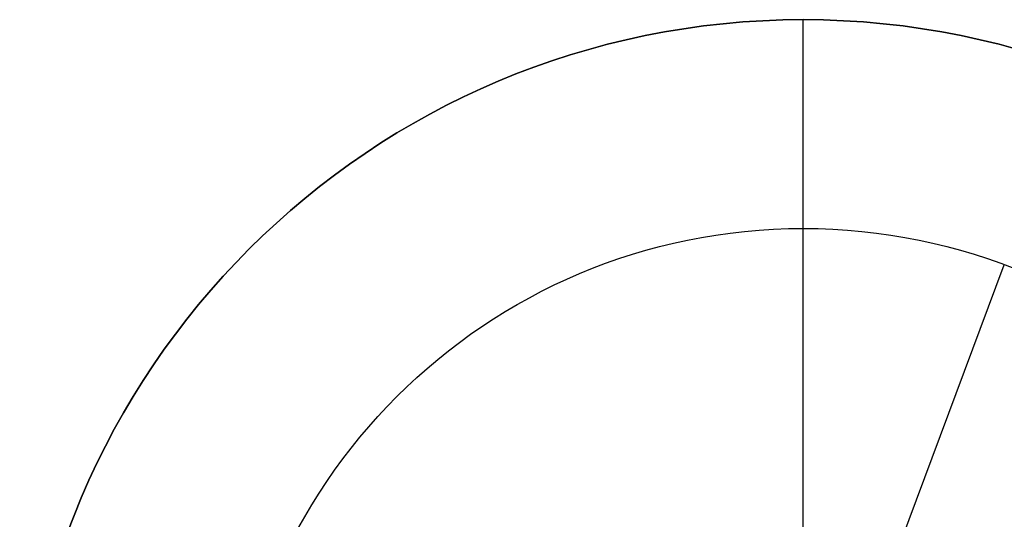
# Model space of a CAD drawing. Extents: x -3378 to 3007, y -425 to 173.
# Tile 9 of 256: x -3378 to -3359, y -321 to -311. Entities that reach past the tile are written whole.
import ezdxf

# ---------------------------------------------------------------- set-up
doc = ezdxf.new("R2010")
doc.units = 0
doc.layers.add('PREDEFINITO', color=7, linetype='CONTINUOUS')

msp = doc.modelspace()

# ---------------------------------------------------------------- linework, layer by layer
at = {"layer": 'PREDEFINITO'}
for p, q in [((-3362.554, -341.001, 1255), (-3362.554, -311.001, 1255)), ((-3362.554, -341.001, 3155), (-3362.554, -311.001, 3155)), ((-3362.554, -311.001, 1255), (-3362.554, -311.001, 3155)), ((-3362.554, -311.001, 1255), (-3362.554, -311.001, 1235)), ((-3362.554, -322.501, 1255), (-3362.554, -311.001, 1255)), ((-3362.554, -315.001, 1235), (-3362.554, -311.001, 1235)), ((-3362.554, -311.001, 3155), (-3362.554, -311.001, 3175)), ((-3362.554, -322.501, 3155), (-3362.554, -311.001, 3155)), ((-3362.554, -315.001, 3175), (-3362.554, -311.001, 3175)), ((-3361.329, -322.723, 1239), (-3358.704, -315.697, 1239)), ((-3361.329, -322.723, 3171), (-3358.704, -315.697, 3171)), ((-3358.704, -315.697, 1235), (-3358.704, -315.697, 1239))]:
    msp.add_line(p, q, dxfattribs=at)
for centre, radius in [((-3362.554, -326.001, 1255), 15), ((-3362.554, -326.001, 3155), 15), ((-3362.554, -326.001, 2205), 15), ((-3362.554, -326.001, 1235), 11), ((-3362.554, -326.001, 1239), 11), ((-3362.554, -326.001, 1237), 11), ((-3362.554, -326.001, 3175), 11), ((-3362.554, -326.001, 3171), 11), ((-3362.554, -326.001, 3173), 11)]:
    msp.add_circle(centre, radius, dxfattribs=at)
at = {"layer": 'PREDEFINITO', "extrusion": (-1.51582e-14, -1.51582e-14, -1)}
for centre in [(3362.554, -326.001, -1255), (3362.554, -326.001, -1235), (3362.554, -326.001, -1245)]:
    msp.add_circle(centre, 15, dxfattribs=at)
at = {"layer": 'PREDEFINITO', "extrusion": (1.51582e-14, 1.51582e-14, -1)}
for centre in [(3362.554, -326.001, -3155), (3362.554, -326.001, -3175), (3362.554, -326.001, -3165)]:
    msp.add_circle(centre, 15, dxfattribs=at)

doc.saveas('drawing.dxf')
